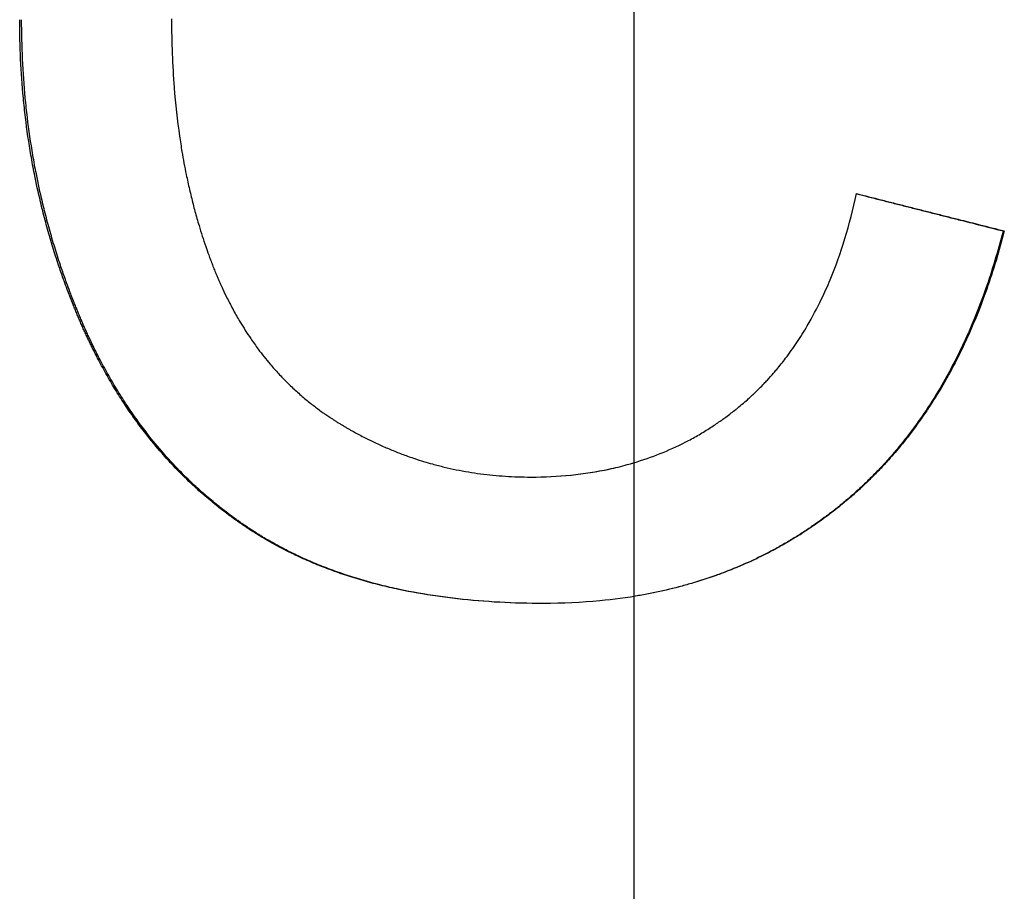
# Model space of a CAD drawing. Extents: x -5.4 to 5.4, y 0 to 11.
# Tile 6 of 11: x -0.132 to 0.08, y 5.838 to 6.026. Entities that reach past the tile are written whole.
import ezdxf

# ---------------------------------------------------------------- set-up
doc = ezdxf.new("R2010")
doc.units = 0
doc.header["$MEASUREMENT"] = 0
doc.linetypes.add('CHAIN', pattern=[0.7087, 0.4724, -0.0591, 0.1181, -0.0591])
doc.layers.get('0').update_dxf_attribs({"linetype": 'CONTINUOUS'})

msp = doc.modelspace()

# ---------------------------------------------------------------- linework, layer by layer
at = {"linetype": 'CHAIN'}
msp.add_line((0, 11.02925), (0, -0.045), dxfattribs=at)
msp.add_line((0.07959, 5.98056), (0.07984, 5.98056))
for points, knots in [([(-0.01948, 5.90025), (-0.02271, 5.90025), (-0.02587, 5.90034), (-0.02895, 5.9005), (-0.03203, 5.90067), (-0.03504, 5.90091), (-0.03797, 5.90124), (-0.03943, 5.90141), (-0.04088, 5.90159), (-0.04231, 5.9018), (-0.04516, 5.90221), (-0.04794, 5.90271), (-0.05065, 5.90328), (-0.052, 5.90357), (-0.05333, 5.90388), (-0.05465, 5.90421), (-0.05662, 5.9047), (-0.05855, 5.90525), (-0.06044, 5.90583), (-0.06232, 5.90642), (-0.06417, 5.90705), (-0.06597, 5.90773), (-0.06657, 5.90796), (-0.06717, 5.90819), (-0.06776, 5.90843), (-0.06894, 5.9089), (-0.0701, 5.9094), (-0.07125, 5.90991), (-0.07182, 5.91017), (-0.07239, 5.91043), (-0.07295, 5.9107), (-0.0738, 5.9111), (-0.07463, 5.91152), (-0.07546, 5.91194), (-0.07628, 5.91236), (-0.07709, 5.9128), (-0.07789, 5.91325), (-0.07856, 5.91362), (-0.07922, 5.914), (-0.07988, 5.91439), (-0.08001, 5.91447), (-0.08014, 5.91455), (-0.08027, 5.91463), (-0.08066, 5.91486), (-0.08105, 5.9151), (-0.08143, 5.91534), (-0.08169, 5.91551), (-0.08195, 5.91567), (-0.0822, 5.91583), (-0.08258, 5.91608), (-0.08296, 5.91632), (-0.08334, 5.91658), (-0.08346, 5.91666), (-0.08359, 5.91674), (-0.08372, 5.91683), (-0.08397, 5.917), (-0.08422, 5.91716), (-0.08446, 5.91734), (-0.08459, 5.91742), (-0.08471, 5.91751), (-0.08484, 5.91759), (-0.08508, 5.91776), (-0.08533, 5.91794), (-0.08558, 5.91811), (-0.0857, 5.9182), (-0.08582, 5.91828), (-0.08594, 5.91837), (-0.08631, 5.91863), (-0.08668, 5.9189), (-0.08704, 5.91917), (-0.08728, 5.91935), (-0.08752, 5.91953), (-0.08776, 5.91971), (-0.08848, 5.92025), (-0.0892, 5.9208), (-0.0899, 5.92137), (-0.09037, 5.92174), (-0.09083, 5.92212), (-0.09129, 5.92251), (-0.09222, 5.92328), (-0.09312, 5.92406), (-0.09402, 5.92487), (-0.09446, 5.92527), (-0.0949, 5.92568), (-0.09534, 5.92609), (-0.09666, 5.92733), (-0.09794, 5.92861), (-0.09919, 5.92993), (-0.10002, 5.9308), (-0.10084, 5.9317), (-0.10164, 5.93262), (-0.10284, 5.93399), (-0.10401, 5.93541), (-0.10514, 5.93686), (-0.10552, 5.93735), (-0.1059, 5.93784), (-0.10627, 5.93834), (-0.10701, 5.93932), (-0.10773, 5.94033), (-0.10844, 5.94136), (-0.1088, 5.94187), (-0.10915, 5.94239), (-0.1095, 5.94291), (-0.11019, 5.94396), (-0.11088, 5.94502), (-0.11154, 5.9461), (-0.11187, 5.94664), (-0.1122, 5.94719), (-0.11253, 5.94774), (-0.11318, 5.94883), (-0.11381, 5.94995), (-0.11443, 5.95109), (-0.11474, 5.95166), (-0.11505, 5.95223), (-0.11535, 5.95281), (-0.11581, 5.95367), (-0.11625, 5.95455), (-0.11669, 5.95544), (-0.11683, 5.95573), (-0.11698, 5.95603), (-0.11712, 5.95633), (-0.11734, 5.95677), (-0.11755, 5.95722), (-0.11776, 5.95767), (-0.11783, 5.95782), (-0.1179, 5.95797), (-0.11797, 5.95813), (-0.11811, 5.95843), (-0.11825, 5.95873), (-0.11839, 5.95904), (-0.11846, 5.95919), (-0.11853, 5.95934), (-0.1186, 5.95949), (-0.11873, 5.9598), (-0.11887, 5.96011), (-0.119, 5.96041), (-0.11907, 5.96057), (-0.11914, 5.96072), (-0.11921, 5.96088), (-0.11934, 5.96119), (-0.11947, 5.9615), (-0.11961, 5.96181), (-0.11967, 5.96196), (-0.11974, 5.96212), (-0.1198, 5.96228), (-0.11993, 5.96259), (-0.12006, 5.9629), (-0.12019, 5.96321), (-0.12026, 5.96337), (-0.12032, 5.96353), (-0.12039, 5.96368), (-0.12052, 5.964), (-0.12064, 5.96431), (-0.12077, 5.96462), (-0.12083, 5.96478), (-0.12089, 5.96494), (-0.12096, 5.96509), (-0.12114, 5.96556), (-0.12133, 5.96604), (-0.12151, 5.96651), (-0.12163, 5.96682), (-0.12176, 5.96714), (-0.12188, 5.96746), (-0.12212, 5.96809), (-0.12235, 5.96872), (-0.12258, 5.96936), (-0.1227, 5.96967), (-0.12281, 5.96999), (-0.12293, 5.97031), (-0.12327, 5.97126), (-0.1236, 5.97222), (-0.12392, 5.97318), (-0.12414, 5.97382), (-0.12435, 5.97447), (-0.12456, 5.97511), (-0.12497, 5.9764), (-0.12537, 5.97769), (-0.12575, 5.97899), (-0.12594, 5.97964), (-0.12612, 5.98029), (-0.1263, 5.98094), (-0.12667, 5.98224), (-0.12702, 5.98355), (-0.12735, 5.98487), (-0.12751, 5.98553), (-0.12767, 5.98619), (-0.12783, 5.98685), (-0.1283, 5.98883), (-0.12874, 5.99083), (-0.12913, 5.99284), (-0.1294, 5.99418), (-0.12965, 5.99552), (-0.12988, 5.99687), (-0.13034, 5.99958), (-0.13074, 6.0023), (-0.13107, 6.00505), (-0.13123, 6.00643), (-0.13138, 6.00781), (-0.13151, 6.00919), (-0.13178, 6.01197), (-0.13198, 6.01476), (-0.13211, 6.01758), (-0.13224, 6.0204), (-0.13231, 6.02324), (-0.13231, 6.02611)], [0, 0, 0, 0, 0.125, 0.125, 0.125, 0.25, 0.25, 0.25, 0.3125, 0.3125, 0.3125, 0.4375, 0.4375, 0.4375, 0.5, 0.5, 0.5, 0.59375, 0.59375, 0.59375, 0.6875, 0.6875, 0.6875, 0.71875, 0.71875, 0.71875, 0.78125, 0.78125, 0.78125, 0.8125, 0.8125, 0.8125, 0.859375, 0.859375, 0.859375, 0.90625, 0.90625, 0.90625, 0.945312, 0.945312, 0.945312, 0.953125, 0.953125, 0.953125, 0.976562, 0.976562, 0.976562, 0.992188, 0.992188, 0.992188, 1.015625, 1.015625, 1.015625, 1.023438, 1.023438, 1.023438, 1.039062, 1.039062, 1.039062, 1.046875, 1.046875, 1.046875, 1.0625, 1.0625, 1.0625, 1.070312, 1.070312, 1.070312, 1.09375, 1.09375, 1.09375, 1.109375, 1.109375, 1.109375, 1.15625, 1.15625, 1.15625, 1.1875, 1.1875, 1.1875, 1.25, 1.25, 1.25, 1.28125, 1.28125, 1.28125, 1.375, 1.375, 1.375, 1.4375, 1.4375, 1.4375, 1.53125, 1.53125, 1.53125, 1.5625, 1.5625, 1.5625, 1.625, 1.625, 1.625, 1.65625, 1.65625, 1.65625, 1.71875, 1.71875, 1.71875, 1.75, 1.75, 1.75, 1.8125, 1.8125, 1.8125, 1.84375, 1.84375, 1.84375, 1.890625, 1.890625, 1.890625, 1.90625, 1.90625, 1.90625, 1.929688, 1.929688, 1.929688, 1.9375, 1.9375, 1.9375, 1.953125, 1.953125, 1.953125, 1.960938, 1.960938, 1.960938, 1.976562, 1.976562, 1.976562, 1.984375, 1.984375, 1.984375, 2, 2, 2, 2.007812, 2.007812, 2.007812, 2.023438, 2.023438, 2.023438, 2.03125, 2.03125, 2.03125, 2.046875, 2.046875, 2.046875, 2.054688, 2.054688, 2.054688, 2.078125, 2.078125, 2.078125, 2.09375, 2.09375, 2.09375, 2.125, 2.125, 2.125, 2.140625, 2.140625, 2.140625, 2.1875, 2.1875, 2.1875, 2.21875, 2.21875, 2.21875, 2.28125, 2.28125, 2.28125, 2.3125, 2.3125, 2.3125, 2.375, 2.375, 2.375, 2.40625, 2.40625, 2.40625, 2.5, 2.5, 2.5, 2.5625, 2.5625, 2.5625, 2.6875, 2.6875, 2.6875, 2.75, 2.75, 2.75, 2.875, 2.875, 2.875, 3, 3, 3, 3]), ([(-0.01948, 5.90025), (-0.02268, 5.90026), (-0.02581, 5.90034), (-0.02886, 5.9005), (-0.03193, 5.90067), (-0.03493, 5.90091), (-0.03785, 5.90124), (-0.03931, 5.90141), (-0.04075, 5.90159), (-0.04217, 5.9018), (-0.04502, 5.90221), (-0.04779, 5.90271), (-0.05049, 5.90328), (-0.05183, 5.90357), (-0.05316, 5.90388), (-0.05447, 5.90421), (-0.05644, 5.9047), (-0.05836, 5.90525), (-0.06024, 5.90583), (-0.06087, 5.90603), (-0.06149, 5.90623), (-0.06211, 5.90644), (-0.06335, 5.90685), (-0.06456, 5.90728), (-0.06576, 5.90773), (-0.06636, 5.90796), (-0.06695, 5.90819), (-0.06754, 5.90843), (-0.06872, 5.9089), (-0.06988, 5.9094), (-0.07102, 5.90991), (-0.07159, 5.91017), (-0.07216, 5.91043), (-0.07272, 5.9107), (-0.07356, 5.9111), (-0.0744, 5.91152), (-0.07522, 5.91194), (-0.07549, 5.91208), (-0.07576, 5.91222), (-0.07603, 5.91237), (-0.07658, 5.91266), (-0.07711, 5.91295), (-0.07765, 5.91325), (-0.07791, 5.9134), (-0.07818, 5.91355), (-0.07844, 5.9137), (-0.07884, 5.91393), (-0.07923, 5.91416), (-0.07963, 5.91439), (-0.07976, 5.91447), (-0.07989, 5.91455), (-0.08002, 5.91463), (-0.08027, 5.91479), (-0.08053, 5.91494), (-0.08079, 5.9151), (-0.08092, 5.91518), (-0.08105, 5.91526), (-0.08118, 5.91534), (-0.08143, 5.91551), (-0.08169, 5.91567), (-0.08194, 5.91583), (-0.08207, 5.91591), (-0.08219, 5.916), (-0.08232, 5.91608), (-0.08257, 5.91624), (-0.08282, 5.91641), (-0.08307, 5.91658), (-0.0832, 5.91666), (-0.08332, 5.91674), (-0.08345, 5.91683), (-0.0837, 5.917), (-0.08395, 5.91716), (-0.0842, 5.91734), (-0.08432, 5.91742), (-0.08444, 5.91751), (-0.08457, 5.91759), (-0.08481, 5.91776), (-0.08506, 5.91794), (-0.0853, 5.91811), (-0.08543, 5.9182), (-0.08555, 5.91828), (-0.08567, 5.91837), (-0.08604, 5.91863), (-0.0864, 5.9189), (-0.08676, 5.91917), (-0.087, 5.91935), (-0.08725, 5.91953), (-0.08748, 5.91971), (-0.0882, 5.92025), (-0.08891, 5.9208), (-0.08961, 5.92137), (-0.09008, 5.92174), (-0.09054, 5.92212), (-0.091, 5.92251), (-0.09192, 5.92328), (-0.09283, 5.92406), (-0.09372, 5.92487), (-0.09416, 5.92527), (-0.0946, 5.92568), (-0.09504, 5.92609), (-0.09635, 5.92733), (-0.09763, 5.92861), (-0.09887, 5.92993), (-0.0997, 5.9308), (-0.10052, 5.9317), (-0.10132, 5.93262), (-0.10251, 5.93399), (-0.10368, 5.93541), (-0.10481, 5.93686), (-0.10519, 5.93735), (-0.10556, 5.93784), (-0.10593, 5.93834), (-0.10667, 5.93932), (-0.10739, 5.94033), (-0.1081, 5.94136), (-0.10845, 5.94187), (-0.1088, 5.94239), (-0.10915, 5.94291), (-0.10984, 5.94396), (-0.11052, 5.94502), (-0.11119, 5.9461), (-0.11152, 5.94664), (-0.11185, 5.94719), (-0.11217, 5.94774), (-0.11282, 5.94883), (-0.11345, 5.94995), (-0.11407, 5.95109), (-0.11438, 5.95166), (-0.11468, 5.95223), (-0.11499, 5.95281), (-0.11544, 5.95367), (-0.11588, 5.95455), (-0.11632, 5.95544), (-0.11646, 5.95573), (-0.11661, 5.95603), (-0.11675, 5.95633), (-0.11696, 5.95677), (-0.11718, 5.95722), (-0.11739, 5.95767), (-0.11746, 5.95782), (-0.11753, 5.95797), (-0.1176, 5.95813), (-0.11774, 5.95843), (-0.11788, 5.95873), (-0.11801, 5.95904), (-0.11808, 5.95919), (-0.11815, 5.95934), (-0.11822, 5.95949), (-0.11836, 5.9598), (-0.11849, 5.96011), (-0.11863, 5.96041), (-0.11869, 5.96057), (-0.11876, 5.96072), (-0.11883, 5.96088), (-0.11896, 5.96119), (-0.11909, 5.9615), (-0.11923, 5.96181), (-0.11929, 5.96196), (-0.11936, 5.96212), (-0.11942, 5.96228), (-0.11955, 5.96259), (-0.11968, 5.9629), (-0.11981, 5.96321), (-0.11988, 5.96337), (-0.11994, 5.96353), (-0.12, 5.96368), (-0.12013, 5.964), (-0.12026, 5.96431), (-0.12039, 5.96462), (-0.12045, 5.96478), (-0.12051, 5.96494), (-0.12057, 5.96509), (-0.12076, 5.96556), (-0.12094, 5.96604), (-0.12113, 5.96651), (-0.12125, 5.96682), (-0.12137, 5.96714), (-0.12149, 5.96746), (-0.12173, 5.96809), (-0.12196, 5.96872), (-0.12219, 5.96936), (-0.12231, 5.96967), (-0.12242, 5.96999), (-0.12254, 5.97031), (-0.12288, 5.97126), (-0.12321, 5.97222), (-0.12353, 5.97318), (-0.12374, 5.97382), (-0.12395, 5.97447), (-0.12416, 5.97511), (-0.12457, 5.9764), (-0.12497, 5.97769), (-0.12535, 5.97899), (-0.12554, 5.97964), (-0.12572, 5.98029), (-0.1259, 5.98094), (-0.12627, 5.98224), (-0.12661, 5.98355), (-0.12694, 5.98487), (-0.12711, 5.98553), (-0.12727, 5.98619), (-0.12742, 5.98685), (-0.12789, 5.98883), (-0.12833, 5.99083), (-0.12872, 5.99284), (-0.12899, 5.99418), (-0.12923, 5.99552), (-0.12946, 5.99687), (-0.12993, 5.99958), (-0.13032, 6.0023), (-0.13065, 6.00505), (-0.13082, 6.00643), (-0.13097, 6.00781), (-0.1311, 6.00919), (-0.13136, 6.01197), (-0.13156, 6.01476), (-0.13169, 6.01758), (-0.13182, 6.0204), (-0.13189, 6.02324), (-0.13189, 6.02611)], [0.0008, 0.0008, 0.0008, 0.0008, 0.125, 0.125, 0.125, 0.25, 0.25, 0.25, 0.3125, 0.3125, 0.3125, 0.4375, 0.4375, 0.4375, 0.5, 0.5, 0.5, 0.59375, 0.59375, 0.59375, 0.625, 0.625, 0.625, 0.6875, 0.6875, 0.6875, 0.71875, 0.71875, 0.71875, 0.78125, 0.78125, 0.78125, 0.8125, 0.8125, 0.8125, 0.859375, 0.859375, 0.859375, 0.875, 0.875, 0.875, 0.90625, 0.90625, 0.90625, 0.921875, 0.921875, 0.921875, 0.945312, 0.945312, 0.945312, 0.953125, 0.953125, 0.953125, 0.96875, 0.96875, 0.96875, 0.976562, 0.976562, 0.976562, 0.992188, 0.992188, 0.992188, 1, 1, 1, 1.015625, 1.015625, 1.015625, 1.023438, 1.023438, 1.023438, 1.039062, 1.039062, 1.039062, 1.046875, 1.046875, 1.046875, 1.0625, 1.0625, 1.0625, 1.070312, 1.070312, 1.070312, 1.09375, 1.09375, 1.09375, 1.109375, 1.109375, 1.109375, 1.15625, 1.15625, 1.15625, 1.1875, 1.1875, 1.1875, 1.25, 1.25, 1.25, 1.28125, 1.28125, 1.28125, 1.375, 1.375, 1.375, 1.4375, 1.4375, 1.4375, 1.53125, 1.53125, 1.53125, 1.5625, 1.5625, 1.5625, 1.625, 1.625, 1.625, 1.65625, 1.65625, 1.65625, 1.71875, 1.71875, 1.71875, 1.75, 1.75, 1.75, 1.8125, 1.8125, 1.8125, 1.84375, 1.84375, 1.84375, 1.890625, 1.890625, 1.890625, 1.90625, 1.90625, 1.90625, 1.929688, 1.929688, 1.929688, 1.9375, 1.9375, 1.9375, 1.953125, 1.953125, 1.953125, 1.960938, 1.960938, 1.960938, 1.976562, 1.976562, 1.976562, 1.984375, 1.984375, 1.984375, 2, 2, 2, 2.007812, 2.007812, 2.007812, 2.023438, 2.023438, 2.023438, 2.03125, 2.03125, 2.03125, 2.046875, 2.046875, 2.046875, 2.054688, 2.054688, 2.054688, 2.078125, 2.078125, 2.078125, 2.09375, 2.09375, 2.09375, 2.125, 2.125, 2.125, 2.140625, 2.140625, 2.140625, 2.1875, 2.1875, 2.1875, 2.21875, 2.21875, 2.21875, 2.28125, 2.28125, 2.28125, 2.3125, 2.3125, 2.3125, 2.375, 2.375, 2.375, 2.40625, 2.40625, 2.40625, 2.5, 2.5, 2.5, 2.5625, 2.5625, 2.5625, 2.6875, 2.6875, 2.6875, 2.75, 2.75, 2.75, 2.875, 2.875, 2.875, 3, 3, 3, 3]), ([(-0.09959, 6.02629), (-0.09959, 6.02375), (-0.09954, 6.02124), (-0.09945, 6.01877), (-0.09935, 6.01631), (-0.09921, 6.01388), (-0.09903, 6.0115), (-0.09875, 6.00792), (-0.09836, 6.00443), (-0.09787, 6.00103), (-0.09771, 5.9999), (-0.09753, 5.99878), (-0.09735, 5.99766), (-0.09707, 5.99599), (-0.09676, 5.99435), (-0.09643, 5.99272), (-0.09632, 5.99218), (-0.0962, 5.99164), (-0.09609, 5.99111), (-0.09585, 5.99003), (-0.09561, 5.98897), (-0.09535, 5.98792), (-0.09522, 5.98739), (-0.09509, 5.98687), (-0.09496, 5.98635), (-0.09469, 5.9853), (-0.09441, 5.98427), (-0.09412, 5.98325), (-0.09397, 5.98274), (-0.09382, 5.98223), (-0.09367, 5.98172), (-0.09345, 5.98096), (-0.09321, 5.98021), (-0.09297, 5.97946), (-0.09273, 5.97871), (-0.09248, 5.97797), (-0.09223, 5.97723), (-0.09202, 5.97662), (-0.0918, 5.97601), (-0.09158, 5.9754), (-0.09145, 5.97504), (-0.09131, 5.97467), (-0.09118, 5.97431), (-0.09104, 5.97395), (-0.09091, 5.97359), (-0.09077, 5.97323), (-0.09063, 5.97288), (-0.09049, 5.97252), (-0.09035, 5.97216), (-0.0902, 5.97181), (-0.09006, 5.97146), (-0.08991, 5.97111), (-0.08986, 5.97099), (-0.08982, 5.97087), (-0.08977, 5.97076), (-0.08967, 5.97053), (-0.08957, 5.97029), (-0.08947, 5.97006), (-0.08942, 5.96995), (-0.08937, 5.96983), (-0.08932, 5.96972), (-0.08917, 5.96937), (-0.08902, 5.96903), (-0.08886, 5.96869), (-0.08876, 5.96846), (-0.08866, 5.96824), (-0.08855, 5.96801), (-0.08824, 5.96734), (-0.08792, 5.96667), (-0.08759, 5.96601), (-0.08737, 5.96558), (-0.08715, 5.96514), (-0.08692, 5.96471), (-0.08647, 5.96385), (-0.08601, 5.963), (-0.08554, 5.96217), (-0.0853, 5.96175), (-0.08506, 5.96134), (-0.08481, 5.96093), (-0.08408, 5.95971), (-0.08332, 5.95852), (-0.08253, 5.95736), (-0.08201, 5.95659), (-0.08147, 5.95583), (-0.08092, 5.95509), (-0.08009, 5.95398), (-0.07923, 5.9529), (-0.07835, 5.95186), (-0.07805, 5.95151), (-0.07775, 5.95117), (-0.07745, 5.95083), (-0.07685, 5.95015), (-0.07623, 5.94948), (-0.07561, 5.94883), (-0.07529, 5.94851), (-0.07497, 5.94818), (-0.07465, 5.94787), (-0.07401, 5.94723), (-0.07336, 5.94661), (-0.07269, 5.94601), (-0.07236, 5.9457), (-0.07202, 5.94541), (-0.07168, 5.94511), (-0.071, 5.94452), (-0.07031, 5.94395), (-0.06961, 5.94339), (-0.06926, 5.94311), (-0.0689, 5.94283), (-0.06854, 5.94256), (-0.068, 5.94215), (-0.06746, 5.94175), (-0.06691, 5.94136), (-0.06672, 5.94123), (-0.06654, 5.9411), (-0.06635, 5.94097), (-0.06607, 5.94078), (-0.06579, 5.94059), (-0.06551, 5.9404), (-0.06542, 5.94034), (-0.06532, 5.94027), (-0.06523, 5.94021), (-0.06504, 5.94009), (-0.06485, 5.93996), (-0.06466, 5.93984), (-0.06456, 5.93978), (-0.06447, 5.93972), (-0.06437, 5.93966), (-0.06418, 5.93954), (-0.06399, 5.93941), (-0.0638, 5.93929), (-0.0637, 5.93923), (-0.0636, 5.93917), (-0.06351, 5.93911), (-0.06331, 5.939), (-0.06312, 5.93888), (-0.06292, 5.93876), (-0.06283, 5.9387), (-0.06273, 5.93864), (-0.06263, 5.93859), (-0.06243, 5.93847), (-0.06224, 5.93835), (-0.06204, 5.93824), (-0.06194, 5.93818), (-0.06185, 5.93812), (-0.06175, 5.93807), (-0.06155, 5.93795), (-0.06135, 5.93784), (-0.06116, 5.93773), (-0.06106, 5.93767), (-0.06096, 5.93762), (-0.06086, 5.93756), (-0.06057, 5.9374), (-0.06027, 5.93723), (-0.05997, 5.93707), (-0.05978, 5.93696), (-0.05958, 5.93686), (-0.05938, 5.93675), (-0.05898, 5.93654), (-0.05858, 5.93633), (-0.05819, 5.93612), (-0.05799, 5.93602), (-0.05779, 5.93592), (-0.05759, 5.93582), (-0.05699, 5.93552), (-0.05638, 5.93522), (-0.05578, 5.93494), (-0.05538, 5.93475), (-0.05497, 5.93456), (-0.05457, 5.93438), (-0.05376, 5.93401), (-0.05294, 5.93366), (-0.05212, 5.93332), (-0.05171, 5.93315), (-0.0513, 5.93299), (-0.05089, 5.93283), (-0.05007, 5.93251), (-0.04924, 5.9322), (-0.04841, 5.9319), (-0.048, 5.93176), (-0.04758, 5.93162), (-0.04716, 5.93148), (-0.04591, 5.93106), (-0.04465, 5.93067), (-0.04338, 5.93032), (-0.04253, 5.93009), (-0.04168, 5.92987), (-0.04082, 5.92966), (-0.03911, 5.92925), (-0.03738, 5.9289), (-0.03563, 5.92861), (-0.03476, 5.92846), (-0.03388, 5.92833), (-0.033, 5.92821), (-0.03124, 5.92798), (-0.02946, 5.9278), (-0.02766, 5.92769), (-0.02587, 5.92757), (-0.02405, 5.92751), (-0.02223, 5.92751)], [0, 0, 0, 0, 0.125, 0.125, 0.125, 0.25, 0.25, 0.25, 0.4375, 0.4375, 0.4375, 0.5, 0.5, 0.5, 0.59375, 0.59375, 0.59375, 0.625, 0.625, 0.625, 0.6875, 0.6875, 0.6875, 0.71875, 0.71875, 0.71875, 0.78125, 0.78125, 0.78125, 0.8125, 0.8125, 0.8125, 0.859375, 0.859375, 0.859375, 0.90625, 0.90625, 0.90625, 0.945312, 0.945312, 0.945312, 0.96875, 0.96875, 0.96875, 0.992188, 0.992188, 0.992188, 1.015625, 1.015625, 1.015625, 1.039062, 1.039062, 1.039062, 1.046875, 1.046875, 1.046875, 1.0625, 1.0625, 1.0625, 1.070312, 1.070312, 1.070312, 1.09375, 1.09375, 1.09375, 1.109375, 1.109375, 1.109375, 1.15625, 1.15625, 1.15625, 1.1875, 1.1875, 1.1875, 1.25, 1.25, 1.25, 1.28125, 1.28125, 1.28125, 1.375, 1.375, 1.375, 1.4375, 1.4375, 1.4375, 1.53125, 1.53125, 1.53125, 1.5625, 1.5625, 1.5625, 1.625, 1.625, 1.625, 1.65625, 1.65625, 1.65625, 1.71875, 1.71875, 1.71875, 1.75, 1.75, 1.75, 1.8125, 1.8125, 1.8125, 1.84375, 1.84375, 1.84375, 1.890625, 1.890625, 1.890625, 1.90625, 1.90625, 1.90625, 1.929688, 1.929688, 1.929688, 1.9375, 1.9375, 1.9375, 1.953125, 1.953125, 1.953125, 1.960938, 1.960938, 1.960938, 1.976562, 1.976562, 1.976562, 1.984375, 1.984375, 1.984375, 2, 2, 2, 2.007812, 2.007812, 2.007812, 2.023438, 2.023438, 2.023438, 2.03125, 2.03125, 2.03125, 2.046875, 2.046875, 2.046875, 2.054688, 2.054688, 2.054688, 2.078125, 2.078125, 2.078125, 2.09375, 2.09375, 2.09375, 2.125, 2.125, 2.125, 2.140625, 2.140625, 2.140625, 2.1875, 2.1875, 2.1875, 2.21875, 2.21875, 2.21875, 2.28125, 2.28125, 2.28125, 2.3125, 2.3125, 2.3125, 2.375, 2.375, 2.375, 2.40625, 2.40625, 2.40625, 2.5, 2.5, 2.5, 2.5625, 2.5625, 2.5625, 2.6875, 2.6875, 2.6875, 2.75, 2.75, 2.75, 2.875, 2.875, 2.875, 3, 3, 3, 3]), ([(-0.02223, 5.92751), (-0.01926, 5.92751), (-0.01637, 5.92765), (-0.01355, 5.92794), (-0.01074, 5.92822), (-0.008, 5.92865), (-0.00534, 5.92922), (-0.004, 5.9295), (-0.00269, 5.92982), (-0.0014, 5.93018), (0.00054, 5.93071), (0.00244, 5.93133), (0.00429, 5.93202), (0.00615, 5.93271), (0.00796, 5.93349), (0.00973, 5.93434), (0.01032, 5.93462), (0.0109, 5.93492), (0.01148, 5.93522), (0.01235, 5.93567), (0.01321, 5.93615), (0.01406, 5.93664), (0.01491, 5.93713), (0.01574, 5.93765), (0.01657, 5.93818), (0.01726, 5.93863), (0.01794, 5.93908), (0.01862, 5.93956), (0.01875, 5.93965), (0.01888, 5.93975), (0.01902, 5.93984), (0.01929, 5.94003), (0.01955, 5.94023), (0.01982, 5.94042), (0.02022, 5.94072), (0.02062, 5.94101), (0.02101, 5.94132), (0.02134, 5.94157), (0.02166, 5.94183), (0.02199, 5.94209), (0.02205, 5.94214), (0.02212, 5.94219), (0.02218, 5.94224), (0.02251, 5.9425), (0.02283, 5.94277), (0.02315, 5.94304), (0.02321, 5.94309), (0.02328, 5.94314), (0.02334, 5.9432), (0.02372, 5.94352), (0.0241, 5.94385), (0.02448, 5.94418), (0.0246, 5.94429), (0.02473, 5.94441), (0.02485, 5.94452), (0.0251, 5.94474), (0.02534, 5.94497), (0.02559, 5.9452), (0.02571, 5.94531), (0.02583, 5.94543), (0.02595, 5.94554), (0.0262, 5.94577), (0.02644, 5.94601), (0.02668, 5.94624), (0.0268, 5.94636), (0.02692, 5.94648), (0.02703, 5.94659), (0.02739, 5.94695), (0.02774, 5.94731), (0.02809, 5.94768), (0.02833, 5.94792), (0.02856, 5.94817), (0.02879, 5.94841), (0.02924, 5.94891), (0.02969, 5.94942), (0.03014, 5.94993), (0.03036, 5.95019), (0.03058, 5.95045), (0.0308, 5.95071), (0.03146, 5.95149), (0.0321, 5.95229), (0.03272, 5.95312), (0.03314, 5.95366), (0.03355, 5.95422), (0.03395, 5.95479), (0.03476, 5.95592), (0.03554, 5.95708), (0.03629, 5.95829), (0.03666, 5.95889), (0.03703, 5.95949), (0.03739, 5.96011), (0.03848, 5.96197), (0.0395, 5.9639), (0.04047, 5.96591), (0.04111, 5.96725), (0.04172, 5.96862), (0.04231, 5.97003), (0.04348, 5.97285), (0.04454, 5.97581), (0.04549, 5.9789), (0.04644, 5.982), (0.04728, 5.98523), (0.04802, 5.98861)], [0, 0, 0, 0, 0.166667, 0.166667, 0.166667, 0.333333, 0.333333, 0.333333, 0.416667, 0.416667, 0.416667, 0.541667, 0.541667, 0.541667, 0.666667, 0.666667, 0.666667, 0.708333, 0.708333, 0.708333, 0.770833, 0.770833, 0.770833, 0.833333, 0.833333, 0.833333, 0.885417, 0.885417, 0.885417, 0.895833, 0.895833, 0.895833, 0.916667, 0.916667, 0.916667, 0.947917, 0.947917, 0.947917, 0.973958, 0.973958, 0.973958, 0.979167, 0.979167, 0.979167, 1.005208, 1.005208, 1.005208, 1.010417, 1.010417, 1.010417, 1.041667, 1.041667, 1.041667, 1.052083, 1.052083, 1.052083, 1.072917, 1.072917, 1.072917, 1.083333, 1.083333, 1.083333, 1.104167, 1.104167, 1.104167, 1.114583, 1.114583, 1.114583, 1.145833, 1.145833, 1.145833, 1.166667, 1.166667, 1.166667, 1.208333, 1.208333, 1.208333, 1.229167, 1.229167, 1.229167, 1.291667, 1.291667, 1.291667, 1.333333, 1.333333, 1.333333, 1.416667, 1.416667, 1.416667, 1.458333, 1.458333, 1.458333, 1.583333, 1.583333, 1.583333, 1.666667, 1.666667, 1.666667, 1.833333, 1.833333, 1.833333, 2, 2, 2, 2]), ([(0.04801, 5.98857), (0.04884, 5.98836), (0.04967, 5.98815), (0.05051, 5.98794), (0.05139, 5.98771), (0.05227, 5.98749), (0.05315, 5.98727), (0.05359, 5.98715), (0.05403, 5.98704), (0.05447, 5.98693), (0.05535, 5.98671), (0.05624, 5.98648), (0.05712, 5.98626), (0.05756, 5.98615), (0.058, 5.98604), (0.05844, 5.98592), (0.05932, 5.9857), (0.0602, 5.98548), (0.06108, 5.98525), (0.06152, 5.98514), (0.06196, 5.98503), (0.0624, 5.98492), (0.06329, 5.9847), (0.06417, 5.98447), (0.06505, 5.98425), (0.06549, 5.98414), (0.06593, 5.98402), (0.06637, 5.98391), (0.06725, 5.98369), (0.06813, 5.98347), (0.06901, 5.98324), (0.06945, 5.98313), (0.06989, 5.98302), (0.07033, 5.98291), (0.07166, 5.98257), (0.07298, 5.98224), (0.0743, 5.9819), (0.07606, 5.98145), (0.07782, 5.98101), (0.07959, 5.98056)], [0.00037983, 0.00037983, 0.00037983, 0.00037983, 0.00694926, 0.00694926, 0.00694926, 0.01389853, 0.01389853, 0.01389853, 0.01737316, 0.01737316, 0.01737316, 0.02432242, 0.02432242, 0.02432242, 0.02779705, 0.02779705, 0.02779705, 0.03474631, 0.03474631, 0.03474631, 0.03822094, 0.03822094, 0.03822094, 0.04517021, 0.04517021, 0.04517021, 0.04864484, 0.04864484, 0.04864484, 0.0555941, 0.0555941, 0.0555941, 0.05906873, 0.05906873, 0.05906873, 0.06949263, 0.06949263, 0.06949263, 0.08339115, 0.08339115, 0.08339115, 0.08339115]), ([(0.04802, 5.98861), (0.04978, 5.98816), (0.05155, 5.98771), (0.05332, 5.98727), (0.05376, 5.98715), (0.0542, 5.98704), (0.05465, 5.98693), (0.05553, 5.98671), (0.05641, 5.98648), (0.0573, 5.98626), (0.05774, 5.98615), (0.05818, 5.98604), (0.05862, 5.98592), (0.05951, 5.9857), (0.06039, 5.98548), (0.06128, 5.98525), (0.06172, 5.98514), (0.06216, 5.98503), (0.0626, 5.98492), (0.06349, 5.9847), (0.06437, 5.98447), (0.06525, 5.98425), (0.0657, 5.98414), (0.06614, 5.98402), (0.06658, 5.98391), (0.06746, 5.98369), (0.06835, 5.98347), (0.06923, 5.98324), (0.06967, 5.98313), (0.07012, 5.98302), (0.07056, 5.98291), (0.07188, 5.98257), (0.07321, 5.98224), (0.07454, 5.9819), (0.0763, 5.98145), (0.07807, 5.98101), (0.07984, 5.98056)], [0, 0, 0, 0, 0.01389853, 0.01389853, 0.01389853, 0.01737316, 0.01737316, 0.01737316, 0.02432242, 0.02432242, 0.02432242, 0.02779705, 0.02779705, 0.02779705, 0.03474631, 0.03474631, 0.03474631, 0.03822094, 0.03822094, 0.03822094, 0.04517021, 0.04517021, 0.04517021, 0.04864484, 0.04864484, 0.04864484, 0.0555941, 0.0555941, 0.0555941, 0.05906873, 0.05906873, 0.05906873, 0.06949263, 0.06949263, 0.06949263, 0.08339115, 0.08339115, 0.08339115, 0.08339115]), ([(0.07984, 5.98056), (0.07872, 5.97621), (0.07746, 5.97203), (0.07605, 5.96803), (0.07499, 5.96502), (0.07385, 5.96211), (0.07263, 5.9593), (0.0714, 5.95649), (0.0701, 5.95378), (0.06871, 5.95116), (0.06825, 5.95029), (0.06778, 5.94943), (0.0673, 5.94858), (0.06633, 5.94687), (0.06534, 5.94521), (0.0643, 5.9436), (0.06378, 5.94279), (0.06326, 5.94199), (0.06272, 5.94121), (0.06165, 5.93963), (0.06054, 5.9381), (0.0594, 5.93662), (0.05882, 5.93587), (0.05824, 5.93514), (0.05765, 5.93442), (0.05677, 5.93333), (0.05586, 5.93228), (0.05493, 5.93124), (0.05462, 5.9309), (0.05431, 5.93055), (0.054, 5.93021), (0.05337, 5.92953), (0.05273, 5.92887), (0.05209, 5.92821), (0.05177, 5.92788), (0.05144, 5.92755), (0.05111, 5.92723), (0.05046, 5.92658), (0.04979, 5.92595), (0.04912, 5.92532), (0.04878, 5.92501), (0.04845, 5.9247), (0.0481, 5.92439), (0.04742, 5.92378), (0.04673, 5.92317), (0.04603, 5.92258), (0.04568, 5.92228), (0.04533, 5.92199), (0.04497, 5.9217), (0.04444, 5.92126), (0.0439, 5.92083), (0.04336, 5.92041), (0.04318, 5.92027), (0.043, 5.92012), (0.04282, 5.91998), (0.04245, 5.91971), (0.04209, 5.91943), (0.04172, 5.91915), (0.04154, 5.91902), (0.04136, 5.91888), (0.04117, 5.91875), (0.04062, 5.91834), (0.04007, 5.91794), (0.03951, 5.91755), (0.03913, 5.91728), (0.03876, 5.91703), (0.03838, 5.91677), (0.03763, 5.91626), (0.03687, 5.91576), (0.03611, 5.91527), (0.03572, 5.91502), (0.03534, 5.91478), (0.03495, 5.91455), (0.03418, 5.91407), (0.0334, 5.9136), (0.03261, 5.91315), (0.03222, 5.91293), (0.03182, 5.9127), (0.03143, 5.91248), (0.03024, 5.91182), (0.02903, 5.91119), (0.02781, 5.91058), (0.027, 5.91017), (0.02618, 5.90978), (0.02536, 5.9094), (0.0237, 5.90864), (0.02202, 5.90792), (0.02032, 5.90726), (0.01946, 5.90692), (0.0186, 5.9066), (0.01774, 5.90629), (0.016, 5.90567), (0.01424, 5.9051), (0.01245, 5.90458), (0.01156, 5.90432), (0.01066, 5.90407), (0.00975, 5.90383), (0.00794, 5.90335), (0.0061, 5.90292), (0.00423, 5.90254), (0.00329, 5.90235), (0.00235, 5.90217), (0.00141, 5.902), (-0.00144, 5.9015), (-0.00434, 5.90111), (-0.0073, 5.90083), (-0.01126, 5.90044), (-0.01531, 5.90025), (-0.01948, 5.90025)], [0, 0, 0, 0, 0.166667, 0.166667, 0.166667, 0.291667, 0.291667, 0.291667, 0.416667, 0.416667, 0.416667, 0.458333, 0.458333, 0.458333, 0.541667, 0.541667, 0.541667, 0.583333, 0.583333, 0.583333, 0.666667, 0.666667, 0.666667, 0.708333, 0.708333, 0.708333, 0.770833, 0.770833, 0.770833, 0.791667, 0.791667, 0.791667, 0.833333, 0.833333, 0.833333, 0.854167, 0.854167, 0.854167, 0.895833, 0.895833, 0.895833, 0.916667, 0.916667, 0.916667, 0.958333, 0.958333, 0.958333, 0.979167, 0.979167, 0.979167, 1.010417, 1.010417, 1.010417, 1.020833, 1.020833, 1.020833, 1.041667, 1.041667, 1.041667, 1.052083, 1.052083, 1.052083, 1.083333, 1.083333, 1.083333, 1.104167, 1.104167, 1.104167, 1.145833, 1.145833, 1.145833, 1.166667, 1.166667, 1.166667, 1.208333, 1.208333, 1.208333, 1.229167, 1.229167, 1.229167, 1.291667, 1.291667, 1.291667, 1.333333, 1.333333, 1.333333, 1.416667, 1.416667, 1.416667, 1.458333, 1.458333, 1.458333, 1.541667, 1.541667, 1.541667, 1.583333, 1.583333, 1.583333, 1.666667, 1.666667, 1.666667, 1.708333, 1.708333, 1.708333, 1.833333, 1.833333, 1.833333, 2, 2, 2, 2]), ([(0.07959, 5.98056), (0.07847, 5.97621), (0.07721, 5.97203), (0.07581, 5.96803), (0.07475, 5.96502), (0.07361, 5.96211), (0.0724, 5.9593), (0.07199, 5.95837), (0.07157, 5.95744), (0.07115, 5.95652), (0.0703, 5.95469), (0.06941, 5.95291), (0.06849, 5.95116), (0.06803, 5.95029), (0.06756, 5.94943), (0.06708, 5.94858), (0.06612, 5.94687), (0.06513, 5.94521), (0.0641, 5.9436), (0.06358, 5.94279), (0.06306, 5.94199), (0.06252, 5.94121), (0.06145, 5.93963), (0.06035, 5.9381), (0.05921, 5.93662), (0.05864, 5.93587), (0.05806, 5.93514), (0.05747, 5.93442), (0.05659, 5.93333), (0.05568, 5.93228), (0.05476, 5.93124), (0.05445, 5.9309), (0.05414, 5.93055), (0.05383, 5.93021), (0.0532, 5.92953), (0.05257, 5.92887), (0.05192, 5.92821), (0.0516, 5.92788), (0.05128, 5.92755), (0.05095, 5.92723), (0.0503, 5.92658), (0.04964, 5.92595), (0.04897, 5.92532), (0.04863, 5.92501), (0.04829, 5.9247), (0.04795, 5.92439), (0.04744, 5.92393), (0.04693, 5.92348), (0.04641, 5.92303), (0.04623, 5.92288), (0.04606, 5.92273), (0.04588, 5.92258), (0.04562, 5.92236), (0.04536, 5.92214), (0.04509, 5.92192), (0.04483, 5.9217), (0.04456, 5.92148), (0.0443, 5.92126), (0.04421, 5.92119), (0.04412, 5.92112), (0.04403, 5.92105), (0.04385, 5.9209), (0.04367, 5.92076), (0.04349, 5.92062), (0.0434, 5.92055), (0.04331, 5.92048), (0.04322, 5.92041), (0.04304, 5.92027), (0.04286, 5.92012), (0.04268, 5.91998), (0.04259, 5.91991), (0.0425, 5.91985), (0.04241, 5.91978), (0.04214, 5.91957), (0.04187, 5.91936), (0.04159, 5.91915), (0.04141, 5.91902), (0.04123, 5.91888), (0.04104, 5.91875), (0.04049, 5.91834), (0.03994, 5.91794), (0.03938, 5.91755), (0.03901, 5.91728), (0.03864, 5.91703), (0.03826, 5.91677), (0.03751, 5.91626), (0.03675, 5.91576), (0.03599, 5.91527), (0.03561, 5.91502), (0.03523, 5.91478), (0.03484, 5.91455), (0.03407, 5.91407), (0.03329, 5.9136), (0.03251, 5.91315), (0.03212, 5.91293), (0.03172, 5.9127), (0.03133, 5.91248), (0.03014, 5.91182), (0.02894, 5.91119), (0.02773, 5.91058), (0.02692, 5.91017), (0.0261, 5.90978), (0.02527, 5.9094), (0.02363, 5.90864), (0.02195, 5.90792), (0.02025, 5.90726), (0.0194, 5.90692), (0.01854, 5.9066), (0.01768, 5.90629), (0.01595, 5.90567), (0.0142, 5.9051), (0.01241, 5.90458), (0.01152, 5.90432), (0.01063, 5.90407), (0.00972, 5.90383), (0.00791, 5.90335), (0.00608, 5.90292), (0.00421, 5.90254), (0.00328, 5.90235), (0.00235, 5.90217), (0.0014, 5.902), (0.00094, 5.90192), (0.00047, 5.90184), (0, 5.90177)], [0, 0, 0, 0, 0.166667, 0.166667, 0.166667, 0.291667, 0.291667, 0.291667, 0.333333, 0.333333, 0.333333, 0.416667, 0.416667, 0.416667, 0.458333, 0.458333, 0.458333, 0.541667, 0.541667, 0.541667, 0.583333, 0.583333, 0.583333, 0.666667, 0.666667, 0.666667, 0.708333, 0.708333, 0.708333, 0.770833, 0.770833, 0.770833, 0.791667, 0.791667, 0.791667, 0.833333, 0.833333, 0.833333, 0.854167, 0.854167, 0.854167, 0.895833, 0.895833, 0.895833, 0.916667, 0.916667, 0.916667, 0.947917, 0.947917, 0.947917, 0.958333, 0.958333, 0.958333, 0.973958, 0.973958, 0.973958, 0.989583, 0.989583, 0.989583, 0.994792, 0.994792, 0.994792, 1.005208, 1.005208, 1.005208, 1.010417, 1.010417, 1.010417, 1.020833, 1.020833, 1.020833, 1.026042, 1.026042, 1.026042, 1.041667, 1.041667, 1.041667, 1.052083, 1.052083, 1.052083, 1.083333, 1.083333, 1.083333, 1.104167, 1.104167, 1.104167, 1.145833, 1.145833, 1.145833, 1.166667, 1.166667, 1.166667, 1.208333, 1.208333, 1.208333, 1.229167, 1.229167, 1.229167, 1.291667, 1.291667, 1.291667, 1.333333, 1.333333, 1.333333, 1.416667, 1.416667, 1.416667, 1.458333, 1.458333, 1.458333, 1.541667, 1.541667, 1.541667, 1.583333, 1.583333, 1.583333, 1.666667, 1.666667, 1.666667, 1.708333, 1.708333, 1.708333, 1.728858, 1.728858, 1.728858, 1.728858]), ([(-0.02215, 5.92751), (-0.0192, 5.92751), (-0.01631, 5.92765), (-0.01351, 5.92794), (-0.0107, 5.92822), (-0.00797, 5.92865), (-0.00532, 5.92922), (-0.00399, 5.9295), (-0.00268, 5.92982), (-0.00139, 5.93018), (-0.00093, 5.93031), (-0.00046, 5.93044), (0, 5.93058)], [0, 0, 0, 0, 0.1666667, 0.1666667, 0.1666667, 0.3333333, 0.3333333, 0.3333333, 0.4166667, 0.4166667, 0.4166667, 0.4468698, 0.4468698, 0.4468698, 0.4468698])]:
    msp.add_open_spline(points, degree=3, knots=knots)

doc.saveas('drawing.dxf')
